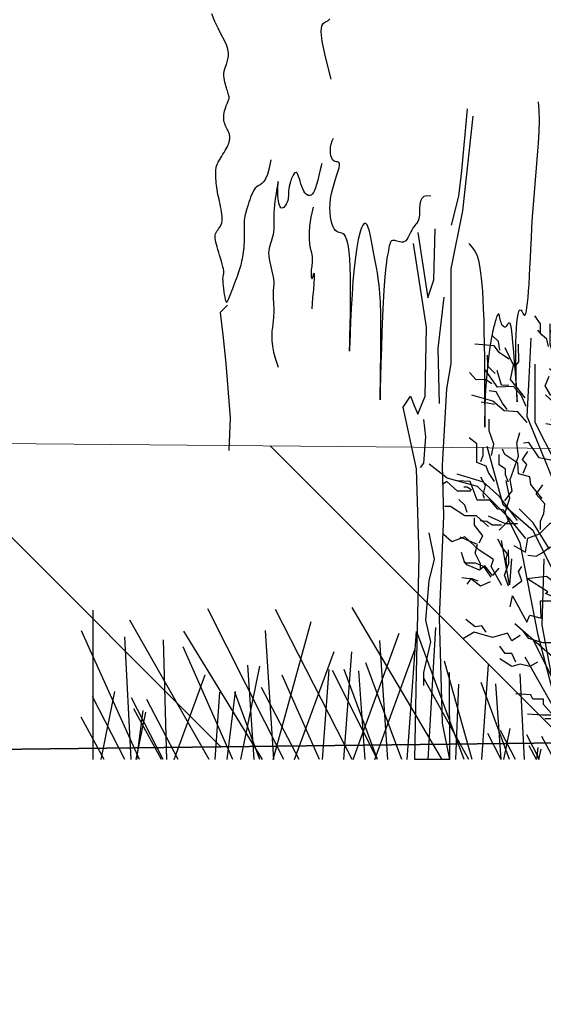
# Model space of a CAD drawing. Header units: metres. Extents: x 199581 to 207779, y 462378 to 466293.
# Tile 15 of 134: x 207326.89 to 207327.94, y 465958.76 to 465960.75. Entities that reach past the tile are written whole.
import ezdxf

# ---------------------------------------------------------------- set-up
doc = ezdxf.new("R2010")
doc.units = ezdxf.units.M
doc.layers.get('0').update_dxf_attribs({"lineweight": 25})
doc.layers.add('B-WE-GR-BOOM-SD', color=252, linetype='Continuous', lineweight=25, transparency=0.8)
doc.layers.add('B-WE-GR-HEESTER-SD', color=252, linetype='Continuous', lineweight=25, transparency=0.8)
for name, color, linetype, lineweight in [('B-WE-GR-MAAIVELD-G-GRIJS', 253, 'GW-MAAIVELD', 13), ('N-WE-GW-MAAIVELD-GD', 90, 'GW-MAAIVELD', 35), ('N-WE-GW-ONTGRAVING-WERK-AD', 253, 'Continuous', 18)]:
    doc.layers.add(name, color=color, linetype=linetype, lineweight=lineweight)
doc.linetypes.add('GW-MAAIVELD', pattern='A,12,[40,NLCS.SHX,S=1,R=0,X=0,Y=-0.5],12', length=24)

# ---------------------------------------------------------------- blocks, each defined once
blk = doc.blocks.new('SGR-HEESTER_S01_B_ZIJ-D')
at = {"ltscale": 0.5}
for p, q in [((0.0578, 1.3669), (0.0831, 1.2351)), ((0.0831, 1.2351), (0.1187, 1.3264)), ((0.1187, 1.3264), (0.2557, 1.1895)), ((0.2557, 1.1895), (0.2811, 1.2858)), ((0.2811, 1.2858), (0.4384, 1.1641)), ((0.4384, 1.1641), (0.413, 1.2909)), ((-0.9978, 1.2199), (-0.8659, 1.2351)), ((-0.8557, 1.1286), (-0.9978, 1.2199)), ((-0.8659, 1.2351), (-0.739, 1.1388)), ((-0.8709, 1.1185), (-0.8557, 1.1286)), ((-1.1094, 1.0272), (-1.0942, 1.1033)), ((-1.0942, 1.1033), (-0.9978, 0.9258)), ((-0.9014, 0.9512), (-0.9065, 1.0678)), ((-0.9065, 1.0678), (-0.7542, 1.0678)), ((-0.7542, 1.0678), (-0.8709, 1.1185)), ((-0.0184, 0.8498), (-0.0539, 1.0019)), ((-0.9978, 0.9258), (-0.9775, 0.9715)), ((-0.9775, 0.9715), (-0.9014, 0.9512)), ((-0.5969, 0.865), (-0.602, 0.7788)), ((-0.1604, 0.8042), (-0.1655, 0.8802)), ((-0.1655, 0.8802), (-0.0184, 0.8498)), ((-0.602, 0.7788), (-0.5715, 0.8143)), ((-0.5715, 0.8143), (-0.4903, 0.7332)), ((-0.4903, 0.7332), (-0.5005, 0.8295)), ((-0.5005, 0.8295), (-0.4142, 0.789)), ((-0.2315, 0.6977), (-0.3076, 0.8498)), ((-0.3076, 0.8498), (-0.1604, 0.8042)), ((-0.4142, 0.789), (-0.404, 0.6774)), ((-0.404, 0.6774), (-0.3533, 0.6977)), ((-0.3533, 0.6977), (-0.3736, 0.7028)), ((-0.3736, 0.7028), (-0.3228, 0.6774)), ((-0.3228, 0.6774), (-0.2315, 0.6977))]:
    blk.add_line(p, q, dxfattribs=at)
blk.add_line((-0.0848, 0), (0.1318, 0))
at = {"flags": 128}
for points in [[(-0.4837, 3.0692), (-0.4267, 3.1526), (-0.4495, 3.2398), (-0.4305, 3.3232), (-0.4305, 3.3839)], [(-0.1724, 3.1147), (-0.1762, 3.1981), (-0.1687, 3.3081), (-0.2218, 3.3877)], [(-0.0738, 3.3081), (-0.0965, 3.3536), (-0.1269, 3.3915)], [(-0.0168, 3.0768), (-0.0093, 3.1374), (-0.0244, 3.1905), (-0.0586, 3.2322), (-0.0586, 3.3422), (-0.0814, 3.3839)], [(-0.0586, 3.0085), (0.0059, 3.0957), (0.0515, 3.2284), (0.0401, 3.3839)], [(0.0553, 3.2929), (0.0742, 3.3422), (0.078, 3.3801)], [(-0.4571, 3.2777), (-0.4837, 3.2967), (-0.4874, 3.3611)], [(-0.0472, 3.2701), (-0.0131, 3.3043), (-0.0168, 3.346)], [(0.1577, 3.1336), (0.1577, 3.1981), (0.1653, 3.2588), (0.1425, 3.3649)], [(0.1653, 3.2284), (0.1805, 3.255), (0.1805, 3.2967), (0.1957, 3.3536)], [(-0.4229, 3.1829), (-0.3926, 3.2208), (-0.404, 3.2891)], [(0.2412, 2.7924), (0.2944, 2.8758), (0.3057, 3.0123), (0.3513, 3.0919), (0.3551, 3.2663)], [(0.3209, 3.0616), (0.2868, 3.1223), (0.3057, 3.2133), (0.2906, 3.2777), (0.2716, 3.3043)], [(-0.4419, 2.9137), (-0.4419, 3.0199), (-0.5178, 3.0843), (-0.5216, 3.2284)], [(-0.3888, 3.0464), (-0.3281, 3.1033), (-0.347, 3.2398)], [(-0.1016, 2.1609), (-0.1422, 2.6883), (-0.1692, 3.0128), (-0.1557, 3.2292)], [(-0.3046, 1.8364), (-0.4399, 2.2691), (-0.4264, 2.9181), (-0.4129, 3.1615)], [(-0.3964, 2.7924), (-0.3774, 2.8872), (-0.3964, 2.9516), (-0.3243, 3.1374)], [(-0.18, 2.8758), (-0.2218, 2.9706), (-0.2446, 3.145)], [(-0.1611, 3.0313), (-0.1231, 3.1033), (-0.1231, 3.164), (-0.07, 3.1791)], [(0.1501, 2.9668), (0.1881, 3.0199), (0.1539, 3.1147), (0.1805, 3.1716)], [(0.7156, 2.8606), (0.7118, 2.9099), (0.7498, 2.9478), (0.7422, 3.0237), (0.7498, 3.1147)], [(-0.514, 2.9668), (-0.5368, 2.9971), (-0.5368, 3.0616)], [(0.6094, 2.7734), (0.6056, 2.8644), (0.5942, 2.9099), (0.6435, 3.0047), (0.6018, 3.0806)], [(-0.9049, 2.8758), (-0.9049, 2.9327), (-0.9429, 2.9858)], [(-0.8404, 2.8758), (-0.81, 2.9137), (-0.8214, 2.9478), (-0.8024, 3.0009)], [(-0.5406, 2.8303), (-0.5064, 2.8834), (-0.5102, 2.9554), (-0.5064, 3.0388)], [(-0.2028, 2.8872), (-0.2749, 2.9365), (-0.3167, 3.0047)], [(-0.1307, 2.6938), (-0.089, 2.7772), (-0.1003, 2.8796), (-0.0624, 3.0047)], [(-0.0852, 2.9478), (-0.1079, 2.9933)], [(-0.0745, 2.0798), (0.2233, 2.4584), (0.2233, 3.0263)], [(0.1881, 2.8493), (0.1274, 2.9175), (0.1388, 2.9933)], [(0.6283, 2.6331), (0.6056, 2.69), (0.6018, 2.7621), (0.541, 2.8872), (0.431, 2.9099), (0.3968, 3.0426)], [(0.45, 2.9099), (0.4689, 2.963), (0.4348, 3.0275)], [(0.6056, 2.9592), (0.5676, 2.9971)], [(-0.4495, 2.4436), (-0.5633, 2.5156), (-0.5861, 2.5839), (-0.7986, 2.6521), (-0.8404, 2.7962), (-0.8404, 2.9327)], [(-0.5482, 2.781), (-0.6013, 2.8076), (-0.6241, 2.9137), (-0.6355, 2.9744)], [(-0.4912, 2.4815), (-0.5216, 2.5194), (-0.5102, 2.5876), (-0.5102, 2.709), (-0.5596, 2.8493), (-0.5633, 2.9516)], [(-0.2787, 2.9137), (-0.3281, 2.9175)], [(0.1577, 2.6445), (0.1236, 2.7355), (0.1046, 2.8265), (0.0249, 2.872), (0.0249, 2.9327)], [(0.4398, 1.2279), (0.494, 1.6471), (0.5616, 2.0257), (0.6429, 2.4854), (0.6699, 2.9722)], [(0.6625, 2.7507), (0.6815, 2.8038), (0.7156, 2.8569), (0.8067, 2.9403)], [(-1.1783, 2.7544), (-1.1881, 2.813), (-1.2338, 2.8553)], [(-0.8518, 2.781), (-0.8632, 2.8303), (-0.8935, 2.8569), (-0.9239, 2.891)], [(-0.7986, 2.69), (-0.7721, 2.7279), (-0.7911, 2.781), (-0.7607, 2.8948)], [(-0.6127, 2.6066), (-0.6317, 2.7128), (-0.6506, 2.7734), (-0.662, 2.8531), (-0.6772, 2.9099)], [(-0.6468, 2.8076), (-0.6468, 2.8569), (-0.6544, 2.9024)], [(-0.0776, 2.7962), (-0.0358, 2.8379), (-0.051, 2.8834)], [(0.1691, 2.8776), (0.1691, 2.4178), (-0.0339, 2.1609)], [(-1.1164, 2.6958), (-1.1816, 2.7381), (-1.2175, 2.7837), (-1.3478, 2.7967)], [(-1.0806, 2.6404), (-1.0512, 2.6762), (-1.0545, 2.7967)], [(-0.8189, 1.8769), (-0.9949, 2.3096), (-0.9813, 2.5666), (-0.9678, 2.837)], [(-0.6544, 2.7355), (-0.6848, 2.7772), (-0.7, 2.8189), (-0.7379, 2.8379)], [(-0.3317, 1.9581), (-0.4129, 2.242), (-0.3993, 2.5801), (-0.3858, 2.7964)], [(-0.1687, 2.7241), (-0.2028, 2.7848), (-0.2597, 2.7507), (-0.2939, 2.7886)], [(0.0704, 2.6445), (0.0477, 2.7014), (0.0515, 2.781), (0.0173, 2.8265)], [(0.5297, 2.4701), (0.5183, 2.5118), (0.5297, 2.5914), (0.5107, 2.69), (0.5221, 2.7962)], [(0.667, 2.524), (0.6991, 2.6157), (0.745, 2.6569), (0.7404, 2.7487), (0.8276, 2.8174)], [(-1.2109, 2.5981), (-1.2598, 2.6469), (-1.2631, 2.7218)], [(-1.0089, 2.4353), (-1.0577, 2.4971), (-1.1066, 2.559), (-1.0871, 2.6535), (-1.1425, 2.7707)], [(-0.0965, 2.3677), (-0.0548, 2.4512), (-0.032, 2.4549), (0.0363, 2.5346), (0.078, 2.6407), (0.097, 2.7621)], [(0.5676, 2.3298), (0.56, 2.4094), (0.5183, 2.4474), (0.5069, 2.4966), (0.4234, 2.5232), (0.3589, 2.6294), (0.3209, 2.7545)], [(0.5221, 2.6028), (0.4993, 2.6294), (0.4689, 2.6445), (0.4424, 2.7128), (0.4006, 2.7317)], [(-0.8054, 1.9986), (-0.9407, 2.2691), (-0.9407, 2.4854), (-0.9407, 2.6612)], [(-0.1345, 2.3184), (-0.1497, 2.4057), (-0.218, 2.4853), (-0.2218, 2.5839), (-0.2863, 2.6862)], [(-0.2142, 2.5914), (-0.218, 2.6559), (-0.2559, 2.6938)], [(0.1388, 2.4057), (0.1388, 2.4663), (0.0932, 2.4966), (0.0477, 2.5839), (0.0097, 2.6597)], [(0.2754, 2.4132), (0.1881, 2.4398), (0.135, 2.508), (0.1425, 2.6142), (0.1084, 2.6521)], [(0.3778, 2.5649), (0.3513, 2.5952), (0.3133, 2.5876), (0.264, 2.6028), (0.2602, 2.6711)], [(-1.2338, 2.5297), (-1.2761, 2.559), (-1.3381, 2.5558), (-1.3837, 2.6046)], [(-1.0023, 2.3767), (-1.0349, 2.4516), (-1.0871, 2.5102), (-1.1946, 2.5069), (-1.2826, 2.6307)], [(-1.1197, 2.5167), (-1.1686, 2.5199), (-1.1979, 2.6176)], [(-0.662, 2.5952), (-0.7493, 2.5952), (-0.7949, 2.5876), (-0.8442, 2.6294)], [(-0.2332, 2.5232), (-0.2863, 2.5497), (-0.2901, 2.5876)], [(-0.0168, 2.5194), (-0.0358, 2.5876), (-0.0055, 2.6407)], [(0.4804, 1.7282), (0.5481, 2.1203), (0.6158, 2.4449), (0.6158, 2.6207)], [(0.7955, 2.5652), (0.8552, 2.5973)], [(-0.8366, 2.4512), (-0.8746, 2.5156), (-0.848, 2.5801)], [(-0.719, 2.5839), (-0.7645, 2.5384), (-0.8062, 2.5497)], [(-0.662, 2.3222), (-0.6886, 2.3791), (-0.6544, 2.436), (-0.7379, 2.5194)], [(-0.3407, 2.3474), (-0.3635, 2.419), (-0.3244, 2.4646), (-0.3342, 2.5427)], [(0.6854, 2.5286), (0.7863, 2.5515), (0.8689, 2.5148)], [(-1.1295, 2.3571), (-1.162, 2.3995), (-1.2044, 2.4744), (-1.25, 2.4809)], [(-0.7341, 2.3639), (-0.8176, 2.4057), (-0.8708, 2.4549)], [(-0.6696, 2.3829), (-0.6165, 2.417), (-0.6013, 2.4966)], [(-0.3961, 2.2757), (-0.3733, 2.3278), (-0.3276, 2.3278), (-0.3081, 2.3734), (-0.2038, 2.4353), (-0.1679, 2.5069)], [(-0.0017, 2.3677), (0.0363, 2.4057), (0.0363, 2.4663)], [(0.3597, 1.9314), (0.3597, 2.0191), (0.3926, 2.041), (0.4365, 2.1944), (0.4145, 2.3259), (0.4365, 2.4574)], [(0.7312, 2.2947), (0.7312, 2.3497), (0.7909, 2.4048), (0.7542, 2.4552)], [(-0.9958, 2.2692), (-1.0577, 2.3408), (-1.149, 2.3474), (-1.2272, 2.4125), (-1.3674, 2.4516)], [(-1.2142, 2.3897), (-1.2631, 2.3995), (-1.3055, 2.406)], [(-0.4533, 2.2654), (-0.5406, 2.3222), (-0.6393, 2.2919), (-0.8138, 2.436)], [(-0.1573, 2.3184), (-0.2066, 2.3488), (-0.2711, 2.4132), (-0.3015, 2.3981)], [(0.4145, 2.2054), (0.3487, 2.2492), (0.3816, 2.315), (0.2939, 2.4026)], [(0.6073, 2.2076), (0.6945, 2.2764), (0.8139, 2.3085), (0.8001, 2.3956)], [(0.8184, 2.3406), (0.8552, 2.4002), (0.846, 2.4506)], [(-0.0776, 2.3298), (-0.0168, 2.3564), (0.0287, 2.3526), (0.0553, 2.3753)], [(-1.2359, 2.0465), (-1.22, 2.1218), (-1.2518, 2.2129), (-1.2518, 2.2922)], [(-0.7285, 2.279), (-0.7872, 2.279), (-0.8296, 2.2529), (-0.8687, 2.2594)], [(-0.5232, 2.2953), (-0.6699, 2.2562), (-0.7448, 2.292), (-0.8361, 2.2855)], [(-0.6145, 2.2692), (-0.6373, 2.1845), (-0.7025, 2.2073)], [(-0.3733, 2.3083), (-0.3244, 2.3018), (-0.2592, 2.2887), (-0.2233, 2.3148)], [(-0.0676, 2.1593), (-0.0793, 2.2001), (-0.0793, 2.2525), (-0.0501, 2.3108)], [(0.8409, 2.1882), (0.8675, 2.2223), (0.8599, 2.2603)], [(-1.1447, 1.7413), (-1.0971, 1.8087), (-1.109, 1.884), (-1.0534, 2.0425), (-1.0653, 2.1297), (-1.0455, 2.201)], [(-0.7951, 1.9941), (-0.7628, 2.0693), (-0.7879, 2.1589), (-0.7556, 2.1893)], [(-0.3765, 2.0315), (-0.4417, 2.0836), (-0.5199, 2.1064), (-0.6177, 2.1943)], [(-0.3896, 2.0641), (-0.4287, 2.0901), (-0.4613, 2.1031), (-0.5265, 2.1162), (-0.5688, 2.1552), (-0.6112, 2.2041)], [(-0.1551, 1.7457), (-0.1726, 1.8855), (-0.2251, 2.0486), (-0.2775, 2.1535), (-0.2542, 2.2117)], [(-0.2367, 2.1244), (-0.2251, 2.1477), (-0.2134, 2.235)], [(0.3816, 1.6684), (0.3926, 1.7561), (0.3268, 1.8438), (0.3268, 1.9314), (0.2171, 2.0301), (0.1842, 2.1725), (0.1842, 2.2383)], [(0.4145, 2.0629), (0.4803, 2.1177), (0.4803, 2.1944)], [(0.5461, 1.8218), (0.612, 1.8986), (0.6449, 1.8986), (0.6778, 2.041), (0.7765, 2.0739), (0.8423, 2.1616), (0.7984, 2.2492)], [(-1.2161, 1.8721), (-1.2557, 1.9315), (-1.2716, 1.9751), (-1.3351, 1.9989), (-1.3351, 2.1257), (-1.3866, 2.1653)], [(-0.77, 1.9368), (-0.804, 1.9672), (-0.8238, 2.012), (-0.9152, 2.0317), (-0.9851, 2.1338), (-1.021, 2.1302)], [(-0.7789, 2.0675), (-0.8076, 2.0998), (-0.8256, 2.175)], [(-0.7574, 2.1033), (-0.7036, 2.1302), (-0.6767, 2.1517)], [(-0.5219, 2.0742), (-0.5417, 2.1099), (-0.5616, 2.1455), (-0.5497, 2.1733)], [(-0.395, 1.6819), (-0.4346, 1.7611), (-0.4465, 1.8206), (-0.4703, 1.8562), (-0.4584, 1.9196), (-0.5219, 2.0108), (-0.4941, 2.0821), (-0.4941, 2.1852)], [(-0.0149, 1.8421), (0.0281, 1.8943), (0.0128, 1.977), (0.0496, 2.069), (0.0588, 2.1641)], [(0.7309, 2.0707), (0.746, 2.1162), (0.7157, 2.1465)], [(0.7875, 2.041), (0.8642, 2.0629), (0.941, 2.1396)], [(0.941, 2.041), (1.0288, 2.0958), (1.0397, 2.1506)], [(-1.3073, 2.0068), (-1.2914, 2.0465), (-1.2914, 2.1019)], [(-0.8324, 1.2955), (-0.9543, 1.5389), (-1.1573, 1.7147), (-1.2656, 2.1068)], [(-1.1209, 1.8681), (-1.1407, 1.9157), (-1.1407, 1.9553), (-1.1843, 1.983), (-1.1843, 2.0544)], [(-0.8948, 1.7572), (-0.9463, 1.8206), (-0.9701, 1.8523), (-0.9781, 1.9038), (-1.0534, 1.9236), (-1.0574, 1.9949), (-1.1447, 2.0544), (-1.1605, 2.0901)], [(-1.0217, 1.9276), (-0.9979, 1.987), (-1.0257, 2.0187), (-0.99, 2.0742)], [(-0.6885, 1.8245), (-0.6964, 1.8879), (-0.6806, 1.9434), (-0.7083, 1.983), (-0.7123, 2.0623), (-0.7282, 2.094)], [(-0.4862, 1.9672), (-0.4624, 2.0029), (-0.4743, 2.0465), (-0.4545, 2.0742)], [(-0.2192, 1.9846), (-0.2775, 2.0137), (-0.2775, 2.0719), (-0.365, 2.1069)], [(-0.1551, 1.8739), (-0.1259, 1.9146), (-0.1376, 1.9962), (-0.1726, 2.1127)], [(-0.1143, 1.9904), (-0.0735, 2.0137), (-0.0968, 2.0661), (-0.0735, 2.1069)], [(-0.1131, 1.7103), (-0.067, 1.741), (-0.0149, 1.8145), (0.0312, 1.8605), (0.1539, 1.8973), (0.2583, 1.9494), (0.2859, 2.0782), (0.3595, 2.1058)], [(0.6778, 1.9314), (0.7436, 1.9753), (0.8094, 1.9643), (0.9191, 2.0301), (1.0836, 2.041)], [(-1.0051, 1.4874), (-1.1134, 1.6227), (-1.33, 1.839), (-1.533, 1.8931), (-1.6548, 1.9878)], [(-0.3475, 1.7574), (-0.3067, 1.8214), (-0.33, 1.8913), (-0.2834, 1.938), (-0.2659, 1.9846)], [(-0.2066, 1.3252), (-0.1118, 1.6903), (-0.1389, 1.9742)], [(0.1724, 1.6362), (0.2536, 1.7308), (0.3077, 1.9742)], [(0.7655, 1.9424), (0.8094, 1.8547), (0.8862, 1.9095), (0.9629, 1.8657)], [(0.9452, 1.8358), (1.0244, 1.8502), (1.0316, 1.9006), (1.0892, 1.879), (1.1324, 1.9437)], [(-1.3753, 1.8074), (-1.4632, 1.8074), (-1.535, 1.8713), (-1.559, 1.8553)], [(-1.0593, 1.6091), (-1.1811, 1.7714), (-1.2894, 1.8661), (-1.4653, 1.9202)], [(-1.1526, 1.6779), (-1.1923, 1.6858), (-1.2438, 1.7453), (-1.3311, 1.7453), (-1.3787, 1.8721), (-1.462, 1.876)], [(-1.2835, 1.7572), (-1.2914, 1.7809), (-1.2756, 1.8443), (-1.3073, 1.8998)], [(-1.1837, 1.5442), (-1.1198, 1.608), (-1.1438, 1.6638), (-1.1119, 1.7596), (-1.1358, 1.8792)], [(-0.4029, 1.6462), (-0.4346, 1.6858), (-0.4584, 1.6462), (-0.51, 1.7096), (-0.6012, 1.7373), (-0.6211, 1.777), (-0.6766, 1.773), (-0.7242, 1.8325), (-0.8234, 1.88)], [(-0.26, 1.7748), (-0.2542, 1.8273), (-0.2834, 1.8622), (-0.2834, 1.9088)], [(0.4548, 1.7102), (0.423, 1.7384), (0.4195, 1.8477), (0.3771, 1.9147)], [(0.7796, 1.7711), (0.7004, 1.8142), (0.7076, 1.879)], [(0.8485, 1.8773), (0.894, 1.8394)], [(-1.3708, 1.8126), (-1.3985, 1.8325), (-1.4223, 1.8325)], [(-0.9053, 1.5481), (-0.9053, 1.6056), (-0.8837, 1.656), (-0.8765, 1.7207), (-0.9341, 1.7855), (-0.8909, 1.8502)], [(-0.365, 1.7341), (-0.365, 1.7865), (-0.3767, 1.8447)], [(-0.166, 1.8255), (-0.2066, 1.528), (-0.2743, 1.2711)], [(0.1511, 1.5884), (0.12, 1.655), (0.0756, 1.6461), (0.0534, 1.6949), (-0.0132, 1.7127), (-0.0443, 1.7925), (-0.1154, 1.8058)], [(-0.0486, 1.7348), (0.0373, 1.7532), (0.1325, 1.7655), (0.1785, 1.8237)], [(0.2807, 1.0683), (0.4296, 1.3117), (0.6055, 1.5145), (0.7409, 1.6497), (0.998, 1.8255)], [(0.7148, 1.7639), (0.6068, 1.7639), (0.5636, 1.807), (0.5348, 1.807)], [(-1.3993, 1.6638), (-1.4153, 1.7117), (-1.4552, 1.7516)], [(-0.5655, 1.4044), (-0.5933, 1.4599), (-0.6131, 1.5154), (-0.6409, 1.5511), (-0.6687, 1.6264), (-0.7678, 1.6502), (-0.7758, 1.7492)], [(-0.3294, 1.6399), (-0.3613, 1.6958), (-0.3693, 1.7516), (-0.4012, 1.7755)], [(-0.3475, 1.4661), (-0.33, 1.5244), (-0.3009, 1.6001), (-0.3067, 1.67), (-0.26, 1.7399), (-0.2017, 1.7748)], [(0.3836, 1.4905), (0.3332, 1.5481), (0.3836, 1.5984), (0.3548, 1.6416), (0.3548, 1.6775), (0.362, 1.7423)], [(-1.2556, 1.5681), (-1.3354, 1.6399), (-1.4153, 1.6399), (-1.5111, 1.7037), (-1.551, 1.7037)], [(-0.1903, 0.0532), (-0.4745, 0.0668), (-0.7858, 0.3237), (-0.9212, 0.8375), (-1.043, 1.4596), (-1.1513, 1.6759)], [(-1.0853, 1.4401), (-1.0061, 1.397), (-0.9917, 1.4905), (-0.9125, 1.5193), (-0.8405, 1.5912), (-0.7973, 1.5912), (-0.7757, 1.5912), (-0.7181, 1.6632)], [(-0.846, 1.4172), (-0.9543, 1.593), (-1.049, 1.6876)], [(-0.6488, 1.6026), (-0.6568, 1.6581), (-0.6449, 1.6858), (-0.6488, 1.7215)], [(-0.4012, 1.5282), (-0.3294, 1.608), (-0.2894, 1.5841), (-0.2655, 1.6638), (-0.2256, 1.6878)], [(0.1364, 1.5244), (0.1948, 1.5826), (0.1948, 1.635), (0.2356, 1.6933)], [(0.7409, 1.7173), (0.5108, 1.4198), (0.2807, 1.1629), (0.2401, 1.0953)], [(0.9092, 1.7063), (0.9956, 1.7207), (1.046, 1.6703), (1.1108, 1.6919)], [(-1.3182, 1.4585), (-1.2943, 1.5063), (-1.3502, 1.5781), (-1.3502, 1.626)], [(-1.1685, 1.5788), (-1.2319, 1.5788), (-1.2676, 1.6026), (-1.3113, 1.6066)], [(-1.0614, 1.5867), (-1.1407, 1.5867), (-1.2557, 1.6383)], [(-0.3708, 1.3554), (-0.2834, 1.4078), (-0.295, 1.3612), (-0.2251, 1.4253), (-0.1434, 1.4545), (-0.0501, 1.5127), (-0.0501, 1.5826), (0.0315, 1.6117), (0.084, 1.5826)], [(-0.2309, 1.4428), (-0.2251, 1.5011), (-0.2426, 1.5477), (-0.2134, 1.5943)], [(0.3476, 1.397), (0.3908, 1.4689), (0.4556, 1.4905), (0.4412, 1.5768), (0.4844, 1.6272)], [(0.5348, 1.4977), (0.5924, 1.5552), (0.5564, 1.62), (0.5852, 1.656)], [(0.7292, 1.6128), (0.8156, 1.6344), (0.8876, 1.5912), (0.9452, 1.62), (1.0316, 1.584), (1.082, 1.5552)], [(0.8372, 1.5984), (0.9092, 1.5552), (0.9092, 1.5193), (0.9668, 1.5265)], [(-0.7829, 1.4689), (-0.7253, 1.5265), (-0.6677, 1.5193), (-0.5885, 1.584)], [(-0.748, 1.1223), (-0.7751, 1.2981), (-0.748, 1.4334), (-0.7074, 1.5821)], [(-0.0676, 1.4778), (-0.0093, 1.5244), (0.0023, 1.5011), (0.049, 1.4836), (0.1073, 1.5244), (0.1714, 1.4952), (0.2414, 1.5651)], [(-1.1665, 1.1713), (-1.2384, 1.2989), (-1.2224, 1.3468), (-1.3182, 1.4106), (-1.4141, 1.4983), (-1.5019, 1.4664), (-1.5578, 1.5143)], [(-1.3085, 1.2819), (-1.3085, 1.3179), (-1.3445, 1.3898), (-1.3301, 1.4473), (-1.4454, 1.4977)], [(-1.1333, 1.3041), (-1.1361, 1.3525), (-1.1275, 1.3839), (-1.1646, 1.4267), (-1.1932, 1.4837)], [(-1.0999, 1.3522), (-1.1134, 1.1764), (-1.1676, 1.4739)], [(-0.6274, 1.3379), (-0.6449, 1.3845), (-0.6449, 1.4195), (-0.6857, 1.4894)], [(0.1318, 0), (0.1995, 0.0676), (0.1995, 0.2164), (0.2401, 0.5679), (0.2942, 0.7978), (0.3077, 0.8789), (0.2536, 1.0006), (0.1724, 1.244), (0.1589, 1.5145)], [(0.362, 1.3826), (0.4196, 1.4473), (0.4556, 1.4401), (0.5276, 1.4761), (0.5924, 1.4689), (0.7148, 1.4401)], [(-1.2384, 1.2271), (-1.2863, 1.2989), (-1.3422, 1.3228), (-1.4141, 1.3228), (-1.438, 1.3946)], [(-1.1218, 1.1672), (-1.1475, 1.2414), (-1.119, 1.3212), (-1.1218, 1.4124)], [(-0.9917, 1.3754), (-0.9341, 1.3682), (-0.8981, 1.3898), (-0.8405, 1.433), (-0.7685, 1.4114), (-0.7181, 1.4545), (-0.6173, 1.397)], [(-0.0577, 0.0947), (0.037, 0.4462), (0.1589, 0.7978), (0.2671, 1.2035), (0.3619, 1.4334)], [(0.4559, 1.2498), (0.5004, 1.2853), (0.5004, 1.3208), (0.5581, 1.374), (0.567, 1.4362)], [(0.7491, 1.3164), (0.7224, 1.3519), (0.7224, 1.4273)], [(0.7713, 1.201), (0.7357, 1.2764), (0.8068, 1.3341), (0.7668, 1.3962)], [(0.7979, 1.374), (0.7979, 1.4317)], [(0.94, 1.3119), (0.9578, 1.343), (0.9356, 1.3829), (0.9578, 1.445)], [(1.0111, 1.3252), (1.0733, 1.3563), (1.0777, 1.3918), (1.1177, 1.4273)], [(-1.1861, 1.2891), (-1.2293, 1.2387), (-1.2797, 1.3035), (-1.3157, 1.2747), (-1.4021, 1.3107), (-1.4166, 1.3322)], [(-0.2038, 0.1073), (-0.4068, 0.1344), (-0.6099, 0.2425), (-0.7994, 0.4048), (-0.8941, 0.9051), (-0.8806, 1.3514)], [(-0.5749, 1.2972), (-0.6274, 1.3205), (-0.6799, 1.3321), (-0.6799, 1.3787), (-0.7382, 1.3845)], [(-1.0947, 1.1553), (-1.0308, 1.2032), (-1.0547, 1.267), (-1.0308, 1.2989)], [(-0.4085, 1.0589), (-0.4661, 1.0157), (-0.5093, 1.0589), (-0.5957, 1.0445), (-0.6605, 1.0373), (-0.6605, 1.1596), (-0.7037, 1.2099), (-0.8117, 1.2243), (-0.8189, 1.2819)], [(-0.6682, 1.3088), (-0.7207, 1.3088)], [(-0.5885, 1.102), (-0.5453, 1.1884), (-0.5957, 1.2243), (-0.5597, 1.2819)], [(0.6428, 1.138), (0.6212, 1.2027), (0.6284, 1.2387), (0.6284, 1.2747), (0.6068, 1.2963)], [(0.614, 1.0373), (0.6572, 1.0805), (0.6572, 1.1452), (0.722, 1.1884), (0.7652, 1.2891)], [(-1.3244, 1.2014), (-1.3644, 1.2157), (-1.4015, 1.2185), (-1.4357, 1.2243)], [(-1.2437, 1.1956), (-1.3085, 1.1668), (-1.3733, 1.2171), (-1.4021, 1.1812)], [(-0.1277, 1.1308), (-0.1781, 1.1812), (-0.2213, 1.1956), (-0.2789, 1.2459)], [(0.0092, 1.0229), (-0.0196, 1.0805), (-0.07, 1.0805), (-0.1132, 1.1812), (-0.1709, 1.2171)], [(-0.1421, 1.0229), (-0.1349, 1.0948), (-0.0484, 1.102), (-0.0628, 1.1812), (-0.034, 1.1956)], [(0.8156, 1.0805), (0.8156, 1.1236), (0.8804, 1.1884), (0.866, 1.2243)], [(0.8334, 1.1921), (0.9223, 1.1833), (0.9755, 1.2232), (1.0422, 1.2276), (1.1265, 1.2232)], [(1.0028, 1.0948), (1.0244, 1.1668), (1.082, 1.1884), (1.0604, 1.2459)], [(-0.0848, 0), (-0.1795, 0.1893), (-0.2607, 0.9195), (-0.4096, 1.1359)], [(-0.0124, 0.9582), (0.0236, 1.0301), (0.0596, 1.0876), (0.0596, 1.1092), (0.1316, 1.138)], [(0.2972, 1.0948), (0.3548, 1.1308), (0.4124, 1.0948), (0.5636, 1.0013), (0.6356, 1.0301), (0.7148, 1.0013), (0.8228, 1.0229), (0.8732, 1.138), (0.9524, 1.1452)], [(0.3908, 0.9438), (0.4556, 0.9797), (0.4268, 1.0373), (0.4844, 1.102), (0.506, 1.1884)], [(-0.397, 0.9848), (-0.4312, 1.0209), (-0.4654, 1.041), (-0.4956, 1.0953), (-0.5519, 1.0652), (-0.6042, 1.1074)], [(0.866, 1.0301), (0.9596, 1.0517), (1.0388, 1.0876), (1.0532, 1.102)], [(-0.2944, 1.041), (-0.3407, 0.9747), (-0.3749, 0.9888), (-0.4392, 0.9426), (-0.4815, 0.9325), (-0.5076, 0.9044)], [(-0.2645, 1.0157), (-0.1349, 0.9582), (-0.1132, 0.9941), (-0.0412, 0.9294), (0.0164, 0.9438), (0.0524, 0.8359), (0.0668, 0.915), (0.1604, 0.9222)], [(0.4052, 0.8431), (0.3908, 0.9006), (0.3908, 0.951), (0.3764, 1.0157)], [(0.614, 1.0013), (0.7364, 0.9725), (0.8228, 0.9725), (0.8804, 0.9654)], [(-1.2722, 0.8571), (-1.301, 0.9003), (-1.3442, 0.8931), (-1.409, 0.9434)], [(-0.0577, 0.0676), (-0.1118, 0.2569), (-0.1254, 0.6085), (-0.1795, 0.9466)], [(0.5852, 0.8934), (0.6572, 0.915), (0.722, 0.8862), (0.7436, 0.9366), (0.8516, 0.9294)], [(-0.4953, 0.5883), (-0.7525, 0.6289), (-1.0773, 0.9129)], [(-0.7181, 0.8071), (-0.7757, 0.7567), (-0.8189, 0.7855), (-0.8909, 0.7855), (-0.9845, 0.8143), (-1.0277, 0.8718)], [(0.2756, 0.6416), (0.3476, 0.7495), (0.4196, 0.7927), (0.4268, 0.8431), (0.4916, 0.915)], [(0.4268, 0.7783), (0.5132, 0.8215), (0.5924, 0.8862), (0.6788, 0.8431)], [(-1.0418, 0.8355), (-1.0994, 0.7996), (-1.1282, 0.8499), (-1.229, 0.8211), (-1.3514, 0.8571), (-1.4234, 0.814)], [(0, 0), (0.0641, 0.2434), (0.1318, 0.595), (0.1859, 0.7437), (0.213, 0.8519)], [(0.5492, 0.8359), (0.6644, 0.8071), (0.686, 0.7783), (0.7508, 0.8215)], [(-1.0706, 0.6557), (-1.0994, 0.7132), (-1.1426, 0.7132), (-1.1786, 0.7636)], [(-0.8261, 0.7495), (-0.7757, 0.728), (-0.7109, 0.692), (-0.6677, 0.7423), (-0.6317, 0.7495), (-0.5669, 0.7423), (-0.5309, 0.7927), (-0.4589, 0.7711)], [(-0.9266, 0.6557), (-0.977, 0.6269), (-1.0418, 0.6413), (-1.0994, 0.6269), (-1.1786, 0.6773)], [(-0.4013, 0.5841), (-0.4157, 0.5049), (-0.4445, 0.5481), (-0.5021, 0.4474), (-0.6029, 0.4114), (-0.6533, 0.4546), (-0.6605, 0.3683), (-0.7685, 0.3683), (-0.7973, 0.3539), (-0.7829, 0.2747), (-0.8765, 0.2747)], [(-0.8346, 0.3133), (-0.885, 0.3709), (-0.885, 0.4068), (-0.957, 0.4068), (-0.9714, 0.4356), (-1.0722, 0.4428)], [(-0.7037, 0.4474), (-0.6605, 0.4618), (-0.5381, 0.433), (-0.4085, 0.3827), (-0.3797, 0.433), (-0.3005, 0.4114), (-0.1997, 0.4114)], [(-0.6834, 0.2702), (-0.7626, 0.2486), (-0.8346, 0.2989), (-0.8922, 0.2989), (-0.993, 0.3061)]]:
    blk.add_lwpolyline(points, dxfattribs=at)
blk = doc.blocks.new('SGR-BOOM_S01_K_ZIJ-D')
for p, q in [((-0.1172, 3.7342), (-0.2444, 3.3211)), ((-0.2444, 3.3211), (-0.2125, 2.8763)), ((0, 0), (-0.7043, 0))]:
    blk.add_line(p, q)
for points in [[(-2.3952, 5.4948), (-2.5109, 5.675), (-2.574, 5.7998), (-2.5949, 5.8798), (-2.5838, 5.9258), (-2.551, 5.9484), (-2.5067, 5.9582), (-2.4611, 5.9659), (-2.4246, 5.9823)], [(-3.6103, 4.8433), (-3.6447, 4.776), (-3.681, 4.7263), (-3.7186, 4.6911), (-3.7566, 4.6674), (-3.7944, 4.652), (-3.8313, 4.642), (-3.8664, 4.6342), (-3.899, 4.6255), (-3.9287, 4.6136), (-3.9553, 4.5986), (-3.9794, 4.581), (-4.0011, 4.5617), (-4.0208, 4.5414), (-4.0387, 4.5208), (-4.0551, 4.5005), (-4.0703, 4.4814), (-4.0845, 4.4639), (-4.0977, 4.4478), (-4.1097, 4.4326), (-4.1205, 4.4178), (-4.1299, 4.403), (-4.1378, 4.3878), (-4.1441, 4.3717), (-4.1487, 4.3542), (-4.1516, 4.335), (-4.153, 4.3142), (-4.1533, 4.2924), (-4.1531, 4.2697), (-4.1526, 4.2466), (-4.1522, 4.2234), (-4.1525, 4.2004), (-4.1537, 4.1779), (-4.1562, 4.1564), (-4.1599, 4.1356), (-4.1648, 4.1157), (-4.1708, 4.0966), (-4.1776, 4.0781), (-4.1853, 4.0602), (-4.1936, 4.0429), (-4.2025, 4.0262), (-4.212, 4.0099), (-4.2221, 3.9938), (-4.2329, 3.9777), (-4.2448, 3.9613), (-4.2578, 3.9446), (-4.2721, 3.9271), (-4.2879, 3.9087), (-4.3054, 3.8892), (-4.3246, 3.8684), (-4.345, 3.8468), (-4.3661, 3.8248), (-4.3873, 3.803), (-4.4081, 3.7819), (-4.4278, 3.762), (-4.4459, 3.7438), (-4.4619, 3.7279), (-4.4752, 3.7146), (-4.4863, 3.7044), (-4.4955, 3.6973), (-4.5034, 3.6937), (-4.5104, 3.6937), (-4.5169, 3.6976), (-4.5234, 3.7057), (-4.5303, 3.7181), (-4.538, 3.7349), (-4.5462, 3.7551), (-4.5544, 3.7776), (-4.5622, 3.8012), (-4.569, 3.8248), (-4.5744, 3.8473), (-4.578, 3.8675), (-4.5793, 3.8843), (-4.5781, 3.8968), (-4.575, 3.9059), (-4.5708, 3.9126), (-4.5665, 3.9179), (-4.5628, 3.923), (-4.5607, 3.929), (-4.561, 3.9369), (-4.5645, 3.9479), (-4.572, 3.9627), (-4.5829, 3.9808), (-4.5965, 4.0016), (-4.6122, 4.0244), (-4.6293, 4.0482), (-4.647, 4.0725), (-4.6648, 4.0964), (-4.6819, 4.1192), (-4.6977, 4.1403), (-4.7116, 4.1597), (-4.7232, 4.1775), (-4.7321, 4.1939), (-4.7378, 4.2088), (-4.7398, 4.2225), (-4.7377, 4.235), (-4.7309, 4.2465), (-4.7195, 4.2571), (-4.7042, 4.2671), (-4.6864, 4.2769), (-4.6673, 4.2869), (-4.6482, 4.2972), (-4.6304, 4.3084), (-4.6151, 4.3207), (-4.6036, 4.3345), (-4.5969, 4.3501), (-4.5945, 4.3671), (-4.596, 4.3855), (-4.6006, 4.4048), (-4.6077, 4.4248), (-4.6168, 4.4452), (-4.627, 4.4657), (-4.6379, 4.486), (-4.6489, 4.506), (-4.6597, 4.5255), (-4.6702, 4.5448), (-4.6801, 4.5637), (-4.6893, 4.5824), (-4.6977, 4.6009), (-4.705, 4.6194), (-4.7112, 4.6377), (-4.716, 4.656), (-4.7196, 4.6741), (-4.722, 4.6918), (-4.7234, 4.7087), (-4.7239, 4.7247), (-4.7235, 4.7396), (-4.7225, 4.7531), (-4.7209, 4.765), (-4.7188, 4.7752), (-4.7159, 4.784), (-4.7118, 4.7918), (-4.7063, 4.7993), (-4.6989, 4.8067), (-4.6894, 4.8146), (-4.6773, 4.8234), (-4.6623, 4.8335), (-4.6444, 4.8454), (-4.624, 4.8587), (-4.602, 4.873), (-4.5793, 4.888), (-4.5565, 4.9032), (-4.5345, 4.9182), (-4.5141, 4.9327), (-4.4962, 4.9461), (-4.4812, 4.9583), (-4.4692, 4.9693), (-4.4599, 4.9793), (-4.4528, 4.9883), (-4.4479, 4.9967), (-4.4447, 5.0046), (-4.443, 5.0122), (-4.4424, 5.0196), (-4.4429, 5.0269), (-4.4444, 5.0343), (-4.4471, 5.0418), (-4.451, 5.0495), (-4.4563, 5.0574), (-4.4631, 5.0656), (-4.4714, 5.0742), (-4.4815, 5.0831), (-4.4933, 5.0925), (-4.5062, 5.1024), (-4.5195, 5.1129), (-4.5323, 5.124), (-4.544, 5.1358), (-4.5538, 5.1483), (-4.5609, 5.1617), (-4.5647, 5.1759), (-4.5646, 5.191), (-4.5609, 5.2066), (-4.5544, 5.2225), (-4.5457, 5.2383), (-4.5354, 5.2536), (-4.5241, 5.2681), (-4.5124, 5.2814), (-4.5011, 5.2933), (-4.4905, 5.3035), (-4.4811, 5.3121), (-4.473, 5.3196), (-4.4662, 5.3264), (-4.4611, 5.3326), (-4.4578, 5.3387), (-4.4564, 5.3451), (-4.4571, 5.3521), (-4.46, 5.3599), (-4.4649, 5.3686), (-4.4716, 5.3782), (-4.4796, 5.3888), (-4.4889, 5.4002), (-4.4989, 5.4126), (-4.5096, 5.4259), (-4.5206, 5.4402), (-4.5314, 5.4553), (-4.5416, 5.4712), (-4.5503, 5.4878), (-4.5567, 5.505), (-4.5601, 5.5227), (-4.5598, 5.5407), (-4.5551, 5.5589), (-4.5451, 5.5772), (-4.5298, 5.5957), (-4.5116, 5.6147), (-4.4934, 5.6349), (-4.4785, 5.6568), (-4.4697, 5.681), (-4.4701, 5.708), (-4.4828, 5.7385), (-4.5108, 5.773), (-4.5556, 5.812), (-4.6131, 5.8561), (-4.6775, 5.9057), (-4.743, 5.9612), (-4.8039, 6.0232)], [(0.3819, 4.1682), (0.4322, 4.1467), (0.474, 4.1258), (0.5084, 4.1048), (0.5366, 4.0828), (0.5597, 4.0591), (0.5787, 4.0329), (0.5948, 4.0035), (0.6092, 3.97), (0.6226, 3.9316), (0.6353, 3.8877), (0.6471, 3.8372), (0.6579, 3.7795), (0.6677, 3.7136), (0.6764, 3.6387), (0.6839, 3.5541), (0.6901, 3.4588), (0.695, 3.353), (0.6986, 3.2406), (0.7012, 3.1267), (0.703, 3.016), (0.704, 2.9137), (0.7046, 2.8245), (0.7048, 2.7534), (0.7048, 2.7054), (0.7049, 2.6839), (0.7052, 2.6864), (0.7061, 2.7092), (0.7079, 2.7482), (0.7108, 2.7996), (0.7151, 2.8595), (0.7212, 2.924), (0.7292, 2.9891), (0.7394, 3.0517), (0.7515, 3.1108), (0.7649, 3.1663), (0.7792, 3.2178), (0.794, 3.2652), (0.8088, 3.3083), (0.8231, 3.3468), (0.8366, 3.3804), (0.8488, 3.4092), (0.8598, 3.4336), (0.87, 3.4544), (0.8794, 3.4722), (0.8884, 3.4877), (0.8972, 3.5015), (0.906, 3.5145), (0.9149, 3.5272), (0.9243, 3.5402), (0.9339, 3.5532), (0.9435, 3.5655), (0.9528, 3.5768), (0.9617, 3.5865), (0.9699, 3.594), (0.9772, 3.5989), (0.9833, 3.6007), (0.9882, 3.5989), (0.9922, 3.5941), (0.9959, 3.5867), (0.9998, 3.5774), (1.0043, 3.5667), (1.0101, 3.5552), (1.0176, 3.5435), (1.0273, 3.5321), (1.0396, 3.5216), (1.054, 3.5124), (1.0701, 3.5048), (1.0872, 3.4991), (1.1048, 3.4957), (1.1222, 3.495), (1.139, 3.4972), (1.1545, 3.5028), (1.1684, 3.5115), (1.1808, 3.521), (1.1924, 3.5284), (1.2035, 3.5309), (1.2146, 3.5256), (1.2262, 3.5097), (1.2387, 3.4802), (1.2526, 3.4343), (1.268, 3.3706), (1.2845, 3.2937), (1.3013, 3.2095), (1.3174, 3.1242), (1.3322, 3.0436), (1.3448, 2.9739), (1.3544, 2.9211), (1.3602, 2.8911), (1.3617, 2.8883), (1.3597, 2.9099), (1.3552, 2.9515), (1.3491, 3.0085), (1.3426, 3.0766), (1.3367, 3.1512), (1.3324, 3.2279), (1.3307, 3.3021), (1.3325, 3.3702), (1.3375, 3.4311), (1.3452, 3.4846), (1.3552, 3.5303), (1.3671, 3.568), (1.3803, 3.5974), (1.3945, 3.6182), (1.4091, 3.63), (1.4238, 3.6332), (1.4384, 3.6294), (1.4529, 3.6211), (1.4673, 3.6105), (1.4814, 3.5998), (1.4952, 3.5915), (1.5087, 3.5877), (1.5217, 3.5909), (1.5343, 3.6027), (1.5465, 3.6233), (1.5581, 3.6521), (1.5693, 3.6888), (1.5801, 3.7327), (1.5904, 3.7836), (1.6003, 3.8408), (1.6097, 3.9041), (1.6187, 3.9728), (1.6277, 4.0467), (1.6372, 4.1254), (1.6476, 4.2085), (1.6594, 4.2958), (1.6731, 4.3869), (1.689, 4.4814), (1.7077, 4.579), (1.7291, 4.6791), (1.7516, 4.7803), (1.7731, 4.8808), (1.7914, 4.9789), (1.8045, 5.0729), (1.8101, 5.161), (1.8061, 5.2416), (1.7905, 5.3129)], [(-0.3814, 4.5496), (-0.4668, 4.5541), (-0.5275, 4.5473), (-0.5679, 4.5313), (-0.5922, 4.5087), (-0.6046, 4.4817), (-0.6096, 4.4527), (-0.6112, 4.4241), (-0.6139, 4.3981), (-0.621, 4.3767), (-0.6325, 4.3593), (-0.6477, 4.3452), (-0.6656, 4.3334), (-0.6855, 4.3229), (-0.7065, 4.3129), (-0.7278, 4.3024), (-0.7485, 4.2905), (-0.7681, 4.2767), (-0.7869, 4.2613), (-0.8054, 4.2453), (-0.8243, 4.2293), (-0.8441, 4.2143), (-0.8654, 4.201), (-0.8887, 4.1903), (-0.9147, 4.1828), (-0.9436, 4.1792), (-0.9748, 4.1789), (-1.0073, 4.1808), (-1.04, 4.1841), (-1.0721, 4.1878), (-1.1025, 4.1911), (-1.1302, 4.193), (-1.1544, 4.1926), (-1.1743, 4.1892), (-1.1903, 4.1828), (-1.2033, 4.1737), (-1.2139, 4.162), (-1.2229, 4.1481), (-1.231, 4.132), (-1.239, 4.1142), (-1.2476, 4.0947), (-1.2574, 4.0735), (-1.2684, 4.0485), (-1.2802, 4.0176), (-1.2928, 3.9785), (-1.3058, 3.9288), (-1.319, 3.8663), (-1.3323, 3.7886), (-1.3453, 3.6935), (-1.3579, 3.5804), (-1.3697, 3.4556), (-1.3805, 3.3269), (-1.39, 3.2025), (-1.3978, 3.0902), (-1.4038, 2.9981), (-1.4076, 2.934), (-1.4089, 2.906), (-1.4077, 2.9194), (-1.4046, 2.9692), (-1.4004, 3.0476), (-1.3961, 3.147), (-1.3924, 3.2597), (-1.3903, 3.378), (-1.3906, 3.4942), (-1.3941, 3.6007), (-1.4016, 3.6915), (-1.4126, 3.7674), (-1.4266, 3.8311), (-1.443, 3.885), (-1.4613, 3.9319), (-1.4808, 3.9742), (-1.501, 4.0146), (-1.5213, 4.0556), (-1.5413, 4.0991), (-1.5612, 4.1439), (-1.5813, 4.1879), (-1.602, 4.2293), (-1.6236, 4.2662), (-1.6465, 4.2965), (-1.671, 4.3183), (-1.6974, 4.3297), (-1.726, 4.329), (-1.7562, 4.3158), (-1.7873, 4.2899), (-1.8186, 4.2514), (-1.8494, 4.2), (-1.8791, 4.1356), (-1.907, 4.0582), (-1.9324, 3.9676), (-1.9547, 3.8647), (-1.9738, 3.7548), (-1.9898, 3.6441), (-2.0028, 3.5389), (-2.0128, 3.4453), (-2.0199, 3.3697), (-2.0241, 3.3183), (-2.0255, 3.2973), (-2.0242, 3.3109), (-2.021, 3.3548), (-2.0167, 3.4228), (-2.012, 3.5083), (-2.0077, 3.605), (-2.0048, 3.7066), (-2.0038, 3.8068), (-2.0058, 3.899), (-2.0112, 3.9784), (-2.0201, 4.0447), (-2.032, 4.0992), (-2.0468, 4.1431), (-2.064, 4.1776), (-2.0835, 4.2039), (-2.105, 4.2232), (-2.1281, 4.2367), (-2.1526, 4.2456), (-2.1782, 4.2512), (-2.2044, 4.2548), (-2.231, 4.2575), (-2.2575, 4.2607), (-2.2837, 4.2656), (-2.3093, 4.2735), (-2.3337, 4.2856), (-2.3567, 4.3029), (-2.3775, 4.3251), (-2.3951, 4.3517), (-2.4088, 4.3821), (-2.4177, 4.4157), (-2.4209, 4.452), (-2.4176, 4.4903), (-2.4069, 4.5301), (-2.3885, 4.5708), (-2.3641, 4.6114), (-2.3363, 4.6509), (-2.3072, 4.6885), (-2.2793, 4.7231), (-2.2549, 4.7538), (-2.2363, 4.7795), (-2.2259, 4.7993), (-2.2254, 4.8126), (-2.2336, 4.8206), (-2.2488, 4.8248), (-2.2691, 4.8268), (-2.2927, 4.8281), (-2.3178, 4.8302), (-2.3427, 4.8348), (-2.3654, 4.8433), (-2.3845, 4.8569), (-2.3989, 4.875), (-2.408, 4.8965), (-2.411, 4.9204), (-2.4073, 4.9457), (-2.3961, 4.9714), (-2.3768, 4.9963), (-2.3485, 5.0196)], [(-2.5831, 4.814), (-2.6143, 4.7623), (-2.642, 4.7172), (-2.667, 4.6783), (-2.69, 4.6454), (-2.7117, 4.6181), (-2.7329, 4.5961), (-2.7542, 4.5791), (-2.7764, 4.5667), (-2.8001, 4.5588), (-2.8249, 4.555), (-2.8503, 4.5552), (-2.8758, 4.5591), (-2.9011, 4.5666), (-2.9254, 4.5774), (-2.9485, 4.5914), (-2.9698, 4.6084), (-2.9889, 4.6279), (-3.0062, 4.649), (-3.0223, 4.6704), (-3.0376, 4.691), (-3.0527, 4.7095), (-3.068, 4.7247), (-3.0842, 4.7354), (-3.1017, 4.7405), (-3.1208, 4.7391), (-3.141, 4.7319), (-3.1616, 4.72), (-3.1817, 4.7044), (-3.2007, 4.6864), (-3.2179, 4.6669), (-3.2323, 4.647), (-3.2435, 4.6279), (-3.2507, 4.6104), (-3.2549, 4.5945), (-3.2571, 4.5798), (-3.2582, 4.5661), (-3.2593, 4.5531), (-3.2614, 4.5405), (-3.2656, 4.5281), (-3.2729, 4.5154), (-3.284, 4.5025), (-3.2984, 4.4898), (-3.3154, 4.478), (-3.334, 4.4678), (-3.3536, 4.4599), (-3.3733, 4.455), (-3.3923, 4.4537), (-3.4099, 4.4568), (-3.4253, 4.4647), (-3.4384, 4.4769), (-3.4494, 4.4924), (-3.4583, 4.5106), (-3.4651, 4.5307), (-3.4698, 4.5517), (-3.4727, 4.573), (-3.4736, 4.5937), (-3.4728, 4.6131), (-3.4708, 4.6305), (-3.4681, 4.6452), (-3.4656, 4.6567), (-3.4637, 4.6643), (-3.4632, 4.6674), (-3.4646, 4.6653), (-3.4686, 4.6574), (-3.4755, 4.6433), (-3.4849, 4.6238), (-3.4959, 4.5999), (-3.5077, 4.5724), (-3.5195, 4.5425), (-3.5305, 4.5109), (-3.5399, 4.4788), (-3.5468, 4.4471), (-3.5509, 4.4166), (-3.5527, 4.3875), (-3.5531, 4.3597), (-3.553, 4.3334), (-3.5534, 4.3084), (-3.5552, 4.2847), (-3.5593, 4.2625), (-3.5665, 4.2416), (-3.5775, 4.222), (-3.5914, 4.2034), (-3.6067, 4.1854), (-3.6222, 4.1675), (-3.6365, 4.1495), (-3.6484, 4.1307), (-3.6564, 4.111), (-3.6594, 4.0898), (-3.6564, 4.067), (-3.6484, 4.0428), (-3.6365, 4.0178), (-3.6222, 3.9925), (-3.6067, 3.9675), (-3.5914, 3.9432), (-3.5775, 3.9202), (-3.5665, 3.899), (-3.5593, 3.8799), (-3.5555, 3.8628), (-3.5545, 3.8473), (-3.5555, 3.833), (-3.5579, 3.8197), (-3.5609, 3.8069), (-3.564, 3.7944), (-3.5664, 3.7817), (-3.5676, 3.7687), (-3.5677, 3.7552), (-3.5668, 3.7414), (-3.5652, 3.7273), (-3.5632, 3.713), (-3.5609, 3.6985), (-3.5587, 3.6839), (-3.5567, 3.6692), (-3.5551, 3.6545), (-3.5542, 3.6393), (-3.5542, 3.6235), (-3.5552, 3.6065), (-3.5574, 3.588), (-3.5612, 3.5677), (-3.5666, 3.5451), (-3.5739, 3.5199), (-3.5827, 3.4917), (-3.5908, 3.4601), (-3.5952, 3.4244), (-3.5932, 3.3844), (-3.5819, 3.3395), (-3.5584, 3.2891), (-3.5199, 3.2329), (-3.4635, 3.1703)], [(-2.7592, 4.4619), (-2.8038, 4.3804), (-2.8299, 4.3113), (-2.8408, 4.2533), (-2.84, 4.2049), (-2.8309, 4.1647), (-2.817, 4.1314), (-2.8018, 4.1037), (-2.7886, 4.08), (-2.7802, 4.0593), (-2.7763, 4.041), (-2.7762, 4.0245), (-2.7787, 4.0097), (-2.7831, 3.996), (-2.7885, 3.983), (-2.7938, 3.9704), (-2.7982, 3.9577), (-2.801, 3.9447), (-2.8021, 3.9318), (-2.8017, 3.9195), (-2.8, 3.9083), (-2.7972, 3.8986), (-2.7934, 3.8911), (-2.7888, 3.8862), (-2.7836, 3.8845), (-2.7779, 3.8862), (-2.7719, 3.8906), (-2.7658, 3.8971), (-2.7598, 3.9046), (-2.754, 3.9123), (-2.7486, 3.9195), (-2.7438, 3.9251), (-2.7397, 3.9283), (-2.7366, 3.9282), (-2.735, 3.9224), (-2.7354, 3.9088), (-2.7385, 3.8848), (-2.7447, 3.8483), (-2.7548, 3.7968), (-2.7692, 3.728), (-2.7885, 3.6395)]]:
    blk.add_lwpolyline(points)
at = {"flags": 128}
for points in [[(0.3522, 5.2542), (0.2351, 4.7552), (0.1761, 4.5496), (0.0293, 4.315)], [(0, 0), (-0.1468, 0.2933), (-0.2053, 1.1447), (-0.1176, 1.9664), (-0.1468, 2.3776), (-0.0585, 2.994), (0.0293, 3.1996), (0.0293, 3.9625), (0.2644, 4.4325), (0.4697, 5.1954)], [(-0.6458, 4.2563), (-0.4404, 3.7279), (-0.3229, 3.8744), (-0.2936, 4.2856)], [(-0.7043, 0), (-0.675, 0.7042), (-0.6165, 1.6437), (-0.675, 2.3482), (-0.9394, 2.8472), (-0.7926, 2.9353), (-0.7043, 2.8472), (-0.6458, 2.7884), (-0.499, 2.9353), (-0.4697, 3.493), (-0.7336, 4.1682)], [(-4.4912, 3.6692), (-4.638, 3.6105), (-4.579, 3.4049), (-4.5205, 3.1996), (-4.4327, 2.7591), (-4.462, 2.4951)], [(-0.5281, 2.7474), (-0.493, 2.6064), (-0.5281, 2.3949), (-0.599, 2.3597)], [(-0.4228, 1.8314), (-0.3168, 1.62), (-0.4228, 1.4442), (-0.493, 1.127), (-0.3871, 0.9507), (-0.493, 0.7745), (-0.5281, 0.7045), (-0.5281, 0.5987)]]:
    blk.add_lwpolyline(points, dxfattribs=at)
blk = doc.blocks.new('wadi bodem')
at = {"flags": 128}
for points in [[(215433.3063, 542696.2191), (215433.3063, 542696.9174)], [(215434.1982, 542696.2191), (215433.8423, 542696.9244)], [(215434.5173, 542696.2191), (215434.1581, 542696.921)], [(215434.937, 542696.2191), (215434.5172, 542696.9302)], [(215433.8489, 542696.2191), (215433.4782, 542696.8705)], [(215434.1479, 542696.2191), (215434.3248, 542696.865)], [(215433.524, 542696.2191), (215433.2514, 542696.821)], [(215434.0987, 542696.2191), (215433.731, 542696.8191)], [(215434.151, 542696.2191), (215434.1117, 542696.8231)], [(215434.5211, 542696.2191), (215434.7372, 542696.8102)], [(215434.7743, 542696.2191), (215434.8173, 542696.8178)], [(215434.8717, 542696.2191), (215434.9078, 542696.8366)], [(215433.4836, 542696.2191), (215433.4552, 542696.7934)], [(215433.6512, 542696.2191), (215433.6353, 542696.779)], [(215434.6841, 542696.2191), (215434.6457, 542696.7752)], [(215435.0412, 542696.2191), (215434.8247, 542696.8033)], [(215435.6454, 542696.2191), (215435.3613, 542696.7822)], [(215433.9601, 542696.2191), (215433.7273, 542696.7466)], [(215434.2476, 542696.2191), (215434.4324, 542696.7246)], [(215434.4789, 542696.2191), (215434.5151, 542696.7235)], [(215434.6225, 542696.2191), (215434.8115, 542696.736)], [(215436.084, 542696.2191), (215435.8215, 542696.7391)], [(215434.7491, 542696.2191), (215434.5815, 542696.6714)], [(215435.0787, 542696.2191), (215434.9494, 542696.6798)], [(215435.5975, 542696.2191), (215435.3253, 542696.6976)], [(215433.997, 542696.2191), (215434.0857, 542696.6565)], [(215434.0598, 542696.2191), (215434.0293, 542696.66)], [(215434.3792, 542696.2191), (215434.4094, 542696.6395)], [(215434.6362, 542696.2191), (215434.4253, 542696.6358)], [(215434.6353, 542696.2191), (215434.4796, 542696.6395)], [(215434.5776, 542696.2191), (215434.5489, 542696.6337)], [(215434.9733, 542696.2191), (215434.9721, 542696.6262)], [(215435.1229, 542696.2191), (215435.1549, 542696.6636)], [(215435.8398, 542696.2191), (215435.578, 542696.6462)], [(215433.6854, 542696.2191), (215433.8302, 542696.6153)], [(215434.3649, 542696.2191), (215434.1906, 542696.6144)], [(215435.0618, 542696.2191), (215434.8536, 542696.5961)], [(215435.2529, 542696.2191), (215435.1193, 542696.5796)], [(215435.3221, 542696.2191), (215435.3022, 542696.6205)], [(215435.4934, 542696.2191), (215435.4823, 542696.6061)], [(215435.9071, 542696.2191), (215435.9338, 542696.5907)], [(215433.3437, 542696.2191), (215433.4081, 542696.5372)], [(215433.8763, 542696.2191), (215433.8989, 542696.5339)], [(215433.9329, 542696.2191), (215433.9723, 542696.5367)], [(215434.0857, 542696.2191), (215433.9691, 542696.5339)], [(215434.269, 542696.2191), (215434.0936, 542696.5566)], [(215435.0021, 542696.2191), (215435.0154, 542696.5722)], [(215435.2132, 542696.2191), (215435.1887, 542696.5738)], [(215435.7309, 542696.2191), (215435.5744, 542696.5737)], [(215433.454, 542696.2191), (215433.3036, 542696.5144)], [(215433.6334, 542696.2191), (215433.4866, 542696.5074)], [(215433.7036, 542696.2191), (215433.5572, 542696.5007)], [(215435.5689, 542696.2191), (215435.5483, 542696.5178)], [(215436.0048, 542696.2191), (215435.8982, 542696.5067)], [(215435.9871, 542696.2191), (215435.9676, 542696.5009)], [(215433.6254, 542696.2191), (215433.4968, 542696.4556)], [(215433.5079, 542696.2191), (215433.5528, 542696.4407)], [(215433.5114, 542696.2191), (215433.5399, 542696.4481)], [(215435.5956, 542696.2191), (215435.6773, 542696.4424)], [(215436.0262, 542696.2191), (215436.0085, 542696.4747)], [(215433.3579, 542696.2191), (215433.2501, 542696.4173)], [(215435.2812, 542696.2191), (215435.2108, 542696.3546)], [(215435.2257, 542696.2191), (215435.2552, 542696.3643)], [(215435.7358, 542696.2191), (215435.746, 542696.361)], [(215435.213, 542696.2191), (215435.1507, 542696.3415)], [(215435.3924, 542696.2191), (215435.3336, 542696.3345)], [(215435.4608, 542696.2191), (215435.4043, 542696.3278)], [(215435.3784, 542696.2191), (215435.3438, 542696.2827)], [(215435.38, 542696.2191), (215435.3869, 542696.2752)], [(215435.39, 542696.2191), (215435.3999, 542696.2678)]]:
    blk.add_lwpolyline(points, dxfattribs=at)

msp = doc.modelspace()

# ---------------------------------------------------------------- hatches: boundary and pattern name
at = {"layer": 'N-WE-GW-ONTGRAVING-WERK-AD'}
h = msp.add_hatch(dxfattribs=at)
h.set_pattern_fill('AGW-WERK_ONTGRAVEN-SO', color=256, scale=0.1, pattern_type=2)
h.set_pattern_definition([(135, (0, 0), (-0.3535533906, -0.3535533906), [])])
h.paths.add_polyline_path([(207332.9556, 465959.4443), (207333.1608, 465959.4407), (207333.1608, 465959.7907), (207328.3912, 465959.8766), (207318.1658, 465959.9693), (207307.3461, 465959.9933), (207298.1608, 465959.8585), (207298.1608, 465959.5085), (207306.0459, 465959.6242), (207307.0008, 465959.633), (207309.5624, 465959.3484), (207316.5356, 465959.3333), (207316.9108, 465958.9582), (207317.9108, 465958.7582), (207318.4108, 465958.7582), (207319.4108, 465958.9582), (207319.6429, 465959.1882), (207328.3867, 465959.2907), (207332.9564, 465959.3443)])

# ---------------------------------------------------------------- linework, layer by layer
at = {"layer": 'B-WE-GR-MAAIVELD-G-GRIJS', "flags": 128}
msp.add_lwpolyline([(207298.1608, 465959.8585), (207307.3461, 465959.9933), (207318.1658, 465959.9693), (207328.3912, 465959.8766), (207333.1608, 465959.7907)], dxfattribs=at)
at = {"layer": 'N-WE-GW-MAAIVELD-GD', "flags": 128}
msp.add_lwpolyline([(207319.6429, 465959.1882), (207328.3867, 465959.2907), (207332.9564, 465959.3443), (207332.9556, 465959.4443), (207333.1608, 465959.4407)], dxfattribs=at)

# ---------------------------------------------------------------- block references
at = {"layer": 'B-WE-GR-BOOM-SD'}
for name, p, xscale, yscale, zscale in [('SGR-BOOM_S01_K_ZIJ-D', (207327.7557, 465959.2522), 0.1, 0.25, 0.5), ('wadi bodem', (114258.0457, 231509.9475), 0.4320083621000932, 0.4320083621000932, 0.4320083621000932)]:
    msp.add_blockref(name, p, dxfattribs=dict(at, xscale=xscale, yscale=yscale, zscale=zscale))
at = {"layer": 'B-WE-GR-HEESTER-SD', "xscale": 0.3, "yscale": 0.3, "zscale": 0.3}
msp.add_blockref('SGR-HEESTER_S01_B_ZIJ-D', (207328.2105, 465959.2522), dxfattribs=at)

doc.saveas('drawing.dxf')
